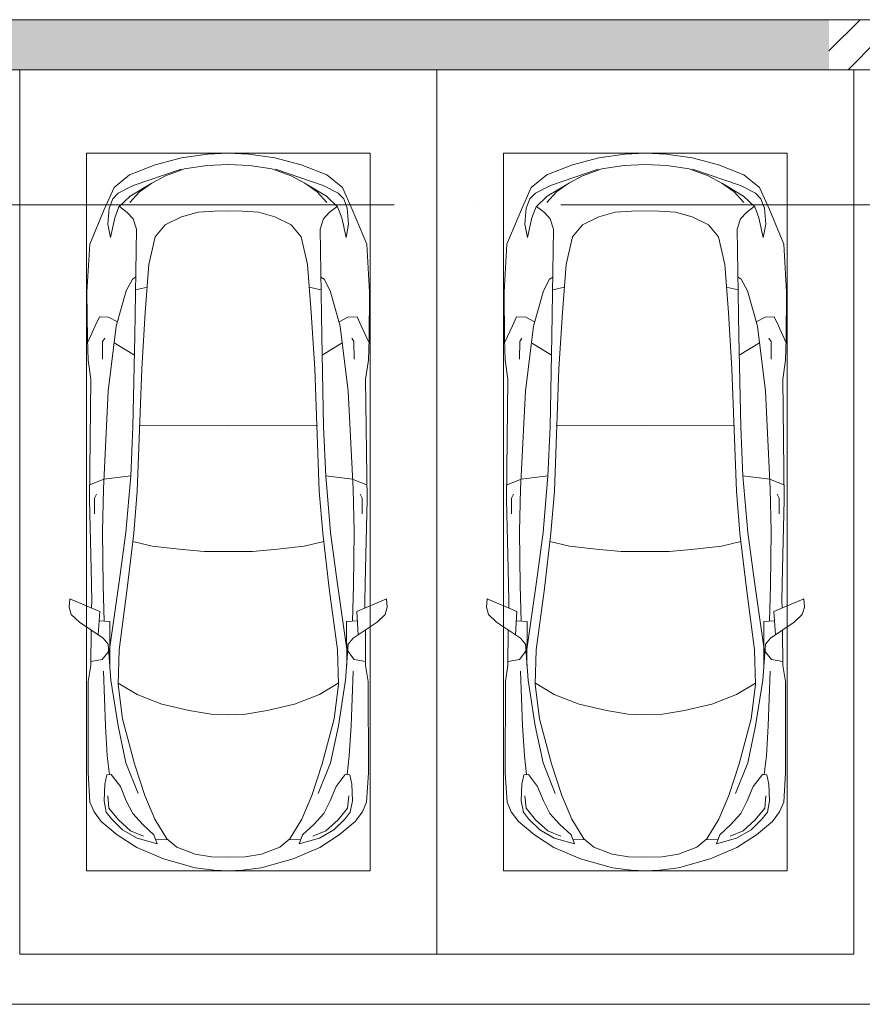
# Model space of a CAD drawing. Header units: millimetres. Extents: x -32229 to 291619, y -13689 to 125138.
# Tile 81 of 256: x 14135 to 19185, y 115460 to 121360. Entities that reach past the tile are written whole.
import ezdxf

# ---------------------------------------------------------------- set-up
doc = ezdxf.new("R2010")
doc.units = ezdxf.units.MM
doc.linetypes.add('ADSK_Линия сетки', pattern=[5000, 4000, -500, 0, -500])
for name, color, linetype, lineweight in [('A-DETL-GENF-OTLN', 7, 'Continuous', 18), ('A-FLOR-____-OTLN', 7, 'Continuous', 18), ('A-WALL-____-MCUT', 7, 'Continuous', 40), ('A-WALL-____-PATT', 7, 'Continuous', 40), ('C-PRKG-____-OTLN', 7, 'Continuous', 18), ('S-GRID-____-OTLN', 7, 'Continuous', 9)]:
    doc.layers.add(name, color=color, linetype=linetype, lineweight=lineweight)
pattern_1 = [(45, (0, 0), (-228.0985, 228.0985), []), (45, (228.1, 0), (-228.0985, 228.0985), [403.225, -80.645, 6.706, -73.939])]

# ---------------------------------------------------------------- blocks, each defined once
blk = doc.blocks.new('АР_Машиноместо - 5300x2500_С-2205627--02 ЭМ')
at = {"layer": 'A-DETL-GENF-OTLN', "color": 253, "lineweight": 13, "true_color": 0xaaaaaa}
for p, q in [((1052.6, -517.5), (861.8, -571.6)), ((1165.1, -503.1), (1052.6, -517.5)), ((1250, -500), (1165.1, -503.1)), ((1250, -500), (1334.9, -503.1)), ((1334.9, -503.1), (1447.4, -517.5)), ((1447.4, -517.5), (1638.2, -571.6)), ((861.8, -571.6), (701.8, -640.4)), ((1148.8, -583), (1050.7, -599.4)), ((1250, -581.6), (1148.8, -583)), ((1250, -581.6), (1351.2, -583)), ((1351.2, -583), (1449.3, -599.4)), ((1638.2, -571.6), (1798.2, -640.4)), ((701.8, -640.4), (584.4, -714.6)), ((941.4, -642.2), (881.5, -691.6)), ((1050.7, -599.4), (941.4, -642.2)), ((1449.3, -599.4), (1558.6, -642.2)), ((1558.6, -642.2), (1618.5, -691.6)), ((1798.2, -640.4), (1915.6, -714.6)), ((703.5, -696.4), (616.5, -746.4)), ((824.6, -660.9), (703.5, -696.4)), ((804.5, -715.7), (824.6, -660.9)), ((881.5, -691.6), (809.1, -809.4)), ((888.4, -685.9), (815.2, -686.6)), ((1611.6, -685.9), (1684.8, -686.6)), ((1618.5, -691.6), (1690.9, -809.4)), ((1695.5, -715.7), (1675.4, -660.9)), ((1675.4, -660.9), (1796.5, -696.4)), ((1796.5, -696.4), (1883.5, -746.4)), ((584.4, -714.6), (489, -795.6)), ((616.5, -746.4), (550, -812.3)), ((737.5, -778.3), (804.5, -715.7)), ((1762.5, -778.3), (1695.5, -715.7)), ((1883.5, -746.4), (1950, -812.3)), ((1915.6, -714.6), (2011, -795.6)), ((489, -795.6), (445.9, -853.1)), ((550, -812.3), (519.1, -851.5)), ((677.4, -843.7), (737.5, -778.3)), ((809.1, -809.4), (749.2, -950.3)), ((1690.9, -809.4), (1750.8, -950.3)), ((1822.6, -843.7), (1762.5, -778.3)), ((1950, -812.3), (1980.9, -851.5)), ((2011, -795.6), (2054.1, -853.1)), ((445.9, -853.1), (420.9, -910.7)), ((519.1, -851.5), (505.7, -920)), ((639.1, -920), (677.4, -843.7)), ((1860.9, -920), (1822.6, -843.7)), ((1980.9, -851.5), (1994.3, -920)), ((2054.1, -853.1), (2079.1, -910.7)), ((420.9, -910.7), (409.5, -1087)), ((505.7, -920), (510.2, -1018.7)), ((603.4, -1004.8), (639.1, -920)), ((1896.6, -1004.8), (1860.9, -920)), ((1994.3, -920), (1989.8, -1018.7)), ((2079.1, -910.7), (2090.5, -1087)), ((749.2, -950.3), (687.4, -1141)), ((1750.8, -950.3), (1812.6, -1141)), ((510.2, -1018.7), (521.5, -1074.5)), ((548.5, -1076.2), (603.4, -1004.8)), ((1951.5, -1076.2), (1896.6, -1004.8)), ((1989.8, -1018.7), (1978.5, -1074.5)), ((409.5, -1087), (410.6, -1634.2)), ((521.5, -1074.5), (548.5, -1076.2)), ((1978.5, -1074.5), (1951.5, -1076.2)), ((2090.5, -1087), (2089.4, -1634.2)), ((687.4, -1141), (615.4, -1410.3)), ((1812.6, -1141), (1884.6, -1410.3)), ((615.4, -1410.3), (589.4, -1615.5)), ((1884.6, -1410.3), (1910.6, -1615.5)), ((852.8, -1499), (1016.6, -1459.9)), ((1016.6, -1459.9), (1146.9, -1439.4)), ((1146.9, -1439.4), (1250, -1434.1)), ((1353.1, -1439.4), (1250, -1434.1)), ((1483.4, -1459.9), (1353.1, -1439.4)), ((1647.2, -1499), (1483.4, -1459.9)), ((703.6, -1557.1), (852.8, -1499)), ((1796.4, -1557.1), (1647.2, -1499)), ((590.4, -1624.3), (703.6, -1557.1)), ((1909.6, -1624.3), (1796.4, -1557.1)), ((410.6, -1634.2), (426.5, -1730.9)), ((546.5, -1642.6), (530.6, -1857.6)), ((589.4, -1615.5), (595.8, -1824.8)), ((1910.6, -1615.5), (1904.2, -1824.8)), ((1953.5, -1642.6), (1969.4, -1857.6)), ((2089.4, -1634.2), (2073.5, -1730.9)), ((426.5, -1730.9), (427.5, -1943)), ((495, -1765.3), (426.6, -1753.4)), ((533.6, -1816.8), (495, -1765.3)), ((540.9, -1993.7), (539.8, -1733.1)), ((1959.1, -1993.7), (1960.2, -1733.1)), ((1966.4, -1816.8), (2005, -1765.3)), ((2005, -1765.3), (2073.4, -1753.4)), ((2073.5, -1730.9), (2072.5, -1943)), ((597, -2231), (535, -1798.3)), ((595.8, -1824.8), (644.6, -2191.8)), ((1904.2, -1824.8), (1855.4, -2191.8)), ((1903, -2231), (1965, -1798.3)), ((530.6, -1857.6), (500.6, -1894.5)), ((1969.4, -1857.6), (1999.4, -1894.5)), ((500.6, -1894.5), (357.8, -1990.1)), ((479.9, -2052.9), (471, -1914.3)), ((1999.4, -1894.5), (2142.2, -1990.1)), ((2020.1, -2052.9), (2029, -1914.3)), ((357.8, -1990.1), (309.5, -2036.1)), ((540.9, -1993.7), (476.3, -1997.9)), ((505.9, -1996), (500, -2210.1)), ((1959.1, -1993.7), (2023.7, -1997.9)), ((1994.1, -1996), (2000, -2210.1)), ((2142.2, -1990.1), (2190.5, -2036.1)), ((309.5, -2036.1), (296.8, -2079.9)), ((301.4, -2130.5), (479.9, -2052.9)), ((2198.6, -2130.5), (2020.1, -2052.9)), ((2190.5, -2036.1), (2203.2, -2079.9)), ((296.8, -2079.9), (301.4, -2130.5)), ((428.2, -2308.5), (432.3, -2119.9)), ((432.3, -2119.9), (430.7, -2073.9)), ((2067.7, -2119.9), (2069.3, -2073.9)), ((2071.8, -2308.5), (2067.7, -2119.9)), ((2203.2, -2079.9), (2198.6, -2130.5)), ((500, -2210.1), (495.7, -2532.3)), ((636.6, -2526.5), (597, -2231)), ((644.6, -2191.8), (684.2, -2522.3)), ((1855.4, -2191.8), (1815.8, -2522.3)), ((1863.4, -2526.5), (1903, -2231)), ((2000, -2210.1), (2004.3, -2532.3)), ((417.5, -2723), (428.2, -2308.5)), ((2082.5, -2723), (2071.8, -2308.5)), ((495.7, -2532.3), (501.4, -2789.7)), ((636.6, -2526.5), (665.8, -2867.4)), ((684.2, -2522.3), (704.9, -2775.5)), ((1815.8, -2522.3), (1795.1, -2775.5)), ((1863.4, -2526.5), (1834.2, -2867.4)), ((2004.3, -2532.3), (1998.6, -2789.7)), ((447.8, -2638.7), (447.8, -2733.7)), ((2052.2, -2638.7), (2052.2, -2733.7)), ((426.5, -3446.8), (417.5, -2723)), ((447.8, -2733.7), (459.7, -2756.2)), ((2052.2, -2733.7), (2040.3, -2756.2)), ((2073.5, -3446.8), (2082.5, -2723)), ((505.1, -2846.9), (420.9, -2813.3)), ((501.4, -2789.7), (530.9, -3374.8)), ((704.9, -2775.5), (731.2, -3507.6)), ((1795.1, -2775.5), (1768.8, -3507.6)), ((1998.6, -2789.7), (1969.1, -3374.8)), ((1994.9, -2846.9), (2079.1, -2813.3)), ((665.8, -2867.4), (505.1, -2846.9)), ((665.6, -2864.6), (678.7, -3159.5)), ((1834.4, -2864.6), (1821.3, -3159.5)), ((1834.2, -2867.4), (1994.9, -2846.9)), ((678.7, -3159.5), (689.3, -3705.5)), ((1821.3, -3159.5), (1810.7, -3705.5)), ((530.9, -3374.8), (578.7, -3762.9)), ((1969.1, -3374.8), (1921.3, -3762.9)), ((409.5, -3560), (426.5, -3446.8)), ((2090.5, -3560), (2073.5, -3446.8)), ((731.2, -3507.6), (752.2, -3845.6)), ((1768.8, -3507.6), (1747.8, -3845.6)), ((405.6, -3688.5), (409.5, -3560)), ((495.5, -3566.1), (496.8, -3671.6)), ((687.1, -3588.8), (566.5, -3663.9)), ((1812.9, -3588.8), (1933.5, -3663.9)), ((2004.5, -3566.1), (2003.2, -3671.6)), ((2094.4, -3688.5), (2090.5, -3560)), ((403.4, -3968), (405.6, -3688.5)), ((408.2, -3667), (453.1, -3766.3)), ((496.8, -3671.6), (510.1, -3691.5)), ((689.3, -3705.5), (699.7, -4345.5)), ((1810.7, -3705.5), (1800.3, -4345.5)), ((2003.2, -3671.6), (1989.9, -3691.5)), ((2091.8, -3667), (2046.9, -3766.3)), ((2096.6, -3968), (2094.4, -3688.5)), ((453.1, -3766.3), (478.4, -3819.3)), ((578.7, -3762.9), (638.7, -3975.4)), ((1921.3, -3762.9), (1861.3, -3975.4)), ((2046.9, -3766.3), (2021.6, -3819.3)), ((478.4, -3819.3), (532.5, -3818.1)), ((532.5, -3818.1), (585.5, -3790.5)), ((1967.5, -3818.1), (1914.5, -3790.5)), ((2021.6, -3819.3), (1967.5, -3818.1)), ((752.2, -3845.6), (774.4, -4132.9)), ((1747.8, -3845.6), (1725.6, -4132.9)), ((419.6, -4254.2), (403.4, -3968)), ((638.7, -3975.4), (675.2, -4045.5)), ((1861.3, -3975.4), (1824.8, -4045.5)), ((2080.4, -4254.2), (2096.6, -3968)), ((675.2, -4045.5), (694.6, -4057.6)), ((1824.8, -4045.5), (1805.4, -4057.6)), ((774.4, -4132.9), (812.5, -4298.9)), ((1725.6, -4132.9), (1687.5, -4298.9)), ((507.1, -4462.6), (419.6, -4254.2)), ((543.7, -4295.1), (528.4, -4374.7)), ((569.5, -4413.1), (543.7, -4295.1)), ((812.5, -4298.9), (872.7, -4370.2)), ((1687.5, -4298.9), (1627.3, -4370.2)), ((1930.5, -4413.1), (1956.3, -4295.1)), ((1956.3, -4295.1), (1971.6, -4374.7)), ((1992.9, -4462.6), (2080.4, -4254.2)), ((699.7, -4345.5), (679.6, -4406.3)), ((1800.3, -4345.5), (1820.4, -4406.3)), ((528.4, -4374.7), (536.4, -4471.4)), ((594.6, -4479.3), (569.5, -4413.1)), ((679.6, -4406.3), (645, -4445.5)), ((872.7, -4370.2), (970.5, -4419.3)), ((970.5, -4419.3), (1069.6, -4447.3)), ((1529.5, -4419.3), (1430.4, -4447.3)), ((1627.3, -4370.2), (1529.5, -4419.3)), ((1820.4, -4406.3), (1855, -4445.5)), ((1905.4, -4479.3), (1930.5, -4413.1)), ((1971.6, -4374.7), (1963.6, -4471.4)), ((565.9, -4595.1), (507.1, -4462.6)), ((536.4, -4471.4), (557.5, -4525.7)), ((661.8, -4543.1), (594.6, -4479.3)), ((645, -4445.5), (597.3, -4481.4)), ((1069.6, -4447.3), (1167.1, -4453.2)), ((1167.1, -4453.2), (1250, -4453.9)), ((1332.9, -4453.2), (1250, -4453.9)), ((1430.4, -4447.3), (1332.9, -4453.2)), ((1838.2, -4543.1), (1905.4, -4479.3)), ((1855, -4445.5), (1902.7, -4481.4)), ((1934.1, -4595.1), (1992.9, -4462.6)), ((1963.6, -4471.4), (1942.5, -4525.7)), ((557.5, -4525.7), (590.7, -4560.1)), ((717.1, -4568.9), (659.6, -4505.3)), ((1782.9, -4568.9), (1840.4, -4505.3)), ((1942.5, -4525.7), (1909.3, -4560.1)), ((659.1, -4669.9), (565.9, -4595.1)), ((590.7, -4560.1), (680.7, -4606.5)), ((788.5, -4617.7), (661.8, -4543.1)), ((791.3, -4619.7), (717.1, -4568.9)), ((1708.7, -4619.7), (1782.9, -4568.9)), ((1711.5, -4617.7), (1838.2, -4543.1)), ((1909.3, -4560.1), (1819.3, -4606.5)), ((1840.9, -4669.9), (1934.1, -4595.1)), ((680.7, -4606.5), (967, -4703.6)), ((873.9, -4665.1), (791.3, -4619.7)), ((1819.3, -4606.5), (1533, -4703.6)), ((1626.1, -4665.1), (1708.7, -4619.7)), ((812.7, -4729.4), (659.1, -4669.9)), ((988.2, -4706.7), (873.9, -4665.1)), ((1122.2, -4726.4), (988.2, -4706.7)), ((1377.8, -4726.4), (1511.8, -4706.7)), ((1511.8, -4706.7), (1626.1, -4665.1)), ((1687.3, -4729.4), (1840.9, -4669.9)), ((970.2, -4771.8), (812.7, -4729.4)), ((1126.4, -4794.1), (970.2, -4771.8)), ((1250, -4731.7), (1122.2, -4726.4)), ((1250, -4731.7), (1377.8, -4726.4)), ((1373.6, -4794.1), (1529.8, -4771.8)), ((1529.8, -4771.8), (1687.3, -4729.4)), ((1250, -4800), (1126.4, -4794.1)), ((1250, -4800), (1373.6, -4794.1))]:
    blk.add_line(p, q, dxfattribs=at)
at = {"layer": 'A-DETL-GENF-OTLN', "color": 254, "lineweight": 13, "true_color": 0xd4d4d4}
for p, q in [((742.6, -707.8), (664.7, -739.9)), ((1757.4, -707.8), (1835.3, -739.9)), ((664.7, -739.9), (591.7, -805)), ((1835.3, -739.9), (1908.3, -805)), ((591.7, -805), (534.5, -874.4)), ((1908.3, -805), (1965.5, -874.4)), ((534.5, -874.4), (528.1, -949.5)), ((1965.5, -874.4), (1971.9, -949.5)), ((710.2, -962.8), (636.7, -1146)), ((1789.8, -962.8), (1863.3, -1146)), ((537.4, -1076.1), (524.9, -1188.6)), ((1962.6, -1076.1), (1975.1, -1188.6)), ((636.7, -1146), (590.3, -1367.8)), ((1863.3, -1146), (1909.7, -1367.8)), ((524.9, -1188.6), (513.9, -1368.9)), ((1975.1, -1188.6), (1986.1, -1368.9)), ((513.9, -1368.9), (502.3, -1696.3)), ((590.3, -1367.8), (546.5, -1642.6)), ((1909.7, -1367.8), (1953.5, -1642.6)), ((1986.1, -1368.9), (1997.7, -1696.3)), ((955.7, -2426.8), (1105.5, -2413.7)), ((1105.5, -2413.7), (1250, -2412.9)), ((1394.5, -2413.7), (1250, -2412.9)), ((1544.3, -2426.8), (1394.5, -2413.7)), ((677.9, -2473), (794.6, -2446)), ((794.6, -2446), (955.7, -2426.8)), ((1705.4, -2446), (1544.3, -2426.8)), ((1822.1, -2473), (1705.4, -2446)), ((715.1, -3168.3), (1250, -3167.3)), ((1784.9, -3168.3), (1250, -3167.3)), ((694.6, -3980.4), (765.1, -3996.8)), ((1805.4, -3980.4), (1734.9, -3996.8))]:
    blk.add_line(p, q, dxfattribs=at)
at = {"layer": 'C-PRKG-____-OTLN', "color": 253, "lineweight": 13, "true_color": 0xaaaaaa}
for p, q in [((2500, 0), (0, 0)), ((0, 0), (0, -5300)), ((2500, 0), (2500, -5300)), ((400, -500), (400, -4800)), ((400, -500), (2100, -500)), ((2100, -500), (2100, -4800)), ((400, -4800), (2100, -4800))]:
    blk.add_line(p, q, dxfattribs=at)
blk = doc.blocks.new('Наметкина 10_РД_АР_П_отсоединено_rvt-1--02 ЭМ')
at = {"layer": 'A-WALL-____-PATT', "lineweight": 5, "true_color": 0xaaaaaa}
h = blk.add_hatch(dxfattribs=at)
h.set_pattern_fill('FP_3', color=253, style=0, pattern_type=2)
h.set_pattern_definition(pattern_1)
h.paths.add_polyline_path([(18985.3, 121060), (18985.3, 121360), (-20964.7, 121360), (-20964.7, 121060), (11535.3, 121060)])
h = blk.add_hatch(dxfattribs=at)
h.set_pattern_fill('FP_3', color=253, style=0, pattern_type=2)
h.set_pattern_definition(pattern_1)
h.paths.add_polyline_path([(22685.3, 121060), (22685.3, 121360), (18985.3, 121360), (18985.3, 121060), (20710.7, 121060)])
at = {"layer": 'A-FLOR-____-OTLN', "color": 253, "lineweight": 13, "true_color": 0xaaaaaa}
for p in [(-20964.7, 115460), (-19914.7, 115460)]:
    blk.add_line(p, (22685.3, 115460), dxfattribs=at)
at = {"layer": 'A-WALL-____-MCUT', "color": 253, "lineweight": 13, "true_color": 0xaaaaaa}
for p, q in [((18985.3, 121360), (-20964.7, 121360)), ((22685.3, 121360), (18985.3, 121360)), ((11535.3, 121060), (18985.3, 121060)), ((18985.3, 121060), (19235.3, 121060))]:
    blk.add_line(p, q, dxfattribs=at)
at = {"layer": 'C-PRKG-____-OTLN', "color": 253, "lineweight": 13, "true_color": 0xaaaaaa, "rotation": 180}
for p in [(16635.3, 115760), (19135.3, 115760)]:
    blk.add_blockref('АР_Машиноместо - 5300x2500_С-2205627--02 ЭМ', p, dxfattribs=at)

msp = doc.modelspace()

# ---------------------------------------------------------------- linework, layer by layer
at = {"layer": 'S-GRID-____-OTLN', "color": 253, "linetype": 'ADSK_Линия сетки', "true_color": 0xaaaaaa}
msp.add_line((131381.2, 120250), (-30593.4, 120250), dxfattribs=at)

# ---------------------------------------------------------------- block references
at = {"lineweight": 5}
msp.add_blockref('Наметкина 10_РД_АР_П_отсоединено_rvt-1--02 ЭМ', (0, 0), dxfattribs=at)

doc.saveas('drawing.dxf')
